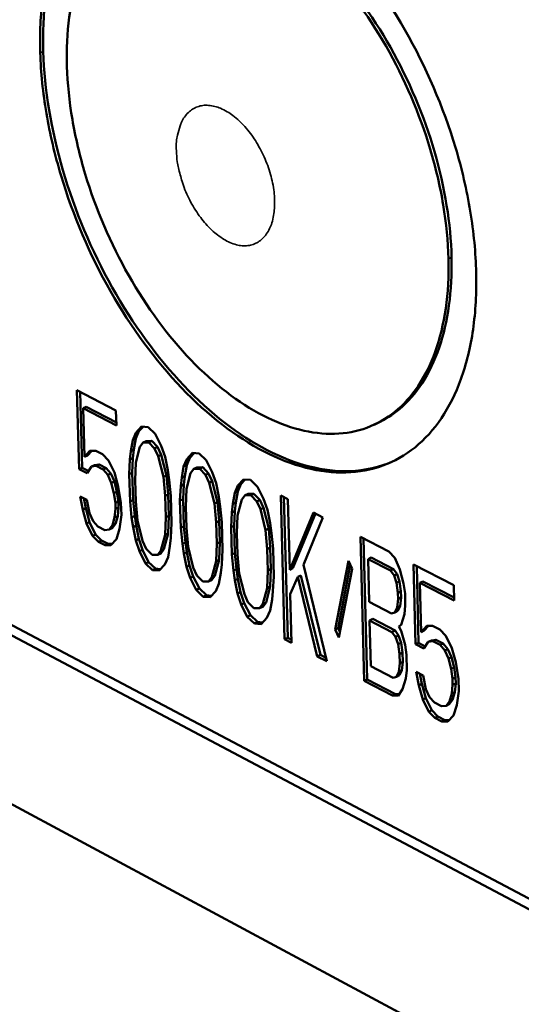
# Model space of a CAD drawing. Header units: millimetres. Extents: x 10 to 634, y 10 to 422.
# Tile 54 of 97: x 474 to 480, y 111 to 122. Entities that reach past the tile are written whole.
import ezdxf

# ---------------------------------------------------------------- set-up
doc = ezdxf.new("R2010")
doc.units = ezdxf.units.MM
doc.header["$LTSCALE"] = 2
doc.layers.add('Visible (ANSI)', color=7, linetype='Continuous', lineweight=50)
doc.layers.add('Visible Narrow (ANSI)', color=7, linetype='Continuous', lineweight=35)

msp = doc.modelspace()

# ---------------------------------------------------------------- linework, layer by layer
at = {"layer": 'Visible (ANSI)'}
for p, q in [((466.45, 119.137), (501.807, 100.438)), ((501.806, 100.302), (466.545, 118.966)), ((474.863, 117.904), (474.892, 116.961)), ((475.33, 117.662), (474.863, 117.904)), ((474.901, 117.884), (474.928, 116.977)), ((474.937, 117.687), (474.974, 117.703)), ((474.937, 117.687), (475.336, 117.48)), ((474.955, 117.106), (474.937, 117.687)), ((474.974, 117.703), (475.335, 117.516)), ((475.336, 117.48), (475.33, 117.662)), ((475.569, 117.395), (475.531, 117.308)), ((475.605, 117.412), (475.567, 117.324)), ((475.635, 117.469), (475.569, 117.395)), ((475.569, 117.395), (475.605, 117.412)), ((475.655, 117.467), (475.605, 117.412)), ((475.716, 117.462), (475.635, 117.469)), ((475.8, 117.383), (475.716, 117.462)), ((478.452, 117.509), (478.415, 117.491)), ((475.531, 117.308), (475.507, 117.176)), ((475.531, 117.308), (475.567, 117.324)), ((475.567, 117.324), (475.544, 117.193)), ((475.614, 117.228), (475.654, 117.28)), ((475.654, 117.28), (475.69, 117.296)), ((475.654, 117.28), (475.722, 117.28)), ((475.69, 117.296), (475.758, 117.297)), ((475.722, 117.28), (475.758, 117.297)), ((475.722, 117.28), (475.792, 117.208)), ((475.758, 117.297), (475.828, 117.225)), ((475.872, 117.238), (475.8, 117.383)), ((501.467, 98.27), (466.255, 117.161)), ((475.02, 117.179), (474.955, 117.106)), ((475.042, 117.18), (474.991, 117.123)), ((475.088, 117.18), (475.02, 117.179)), ((475.17, 117.137), (475.088, 117.18)), ((475.507, 117.176), (475.497, 117.075)), ((475.507, 117.176), (475.544, 117.193)), ((475.544, 117.193), (475.533, 117.091)), ((475.566, 117.039), (475.614, 117.228)), ((475.792, 117.208), (475.828, 117.225)), ((475.792, 117.208), (475.835, 117.114)), ((475.828, 117.225), (475.872, 117.13)), ((475.917, 117.107), (475.872, 117.238)), ((474.955, 117.106), (474.991, 117.123)), ((475.24, 117.065), (475.17, 117.137)), ((475.312, 116.921), (475.24, 117.065)), ((475.497, 117.075), (475.488, 116.9)), ((475.497, 117.075), (475.533, 117.091)), ((475.533, 117.091), (475.525, 116.917)), ((475.835, 117.114), (475.872, 117.13)), ((475.835, 117.114), (475.897, 116.867)), ((475.872, 117.13), (475.933, 116.884)), ((475.949, 116.947), (475.917, 117.107)), ((476.177, 117.08), (476.138, 116.993)), ((476.213, 117.097), (476.175, 117.009)), ((476.243, 117.154), (476.177, 117.08)), ((476.177, 117.08), (476.213, 117.097)), ((476.263, 117.152), (476.213, 117.097)), ((476.325, 117.147), (476.243, 117.154)), ((476.409, 117.068), (476.325, 117.147)), ((476.481, 116.923), (476.409, 117.068)), ((474.892, 116.961), (474.928, 116.977)), ((474.892, 116.961), (474.988, 116.911)), ((474.928, 116.977), (475.005, 116.937)), ((474.988, 116.911), (475.039, 116.991)), ((475.039, 116.991), (475.076, 117.008)), ((475.039, 116.991), (475.093, 116.999)), ((475.076, 117.008), (475.13, 117.015)), ((475.093, 116.999), (475.13, 117.015)), ((475.093, 116.999), (475.176, 116.956)), ((475.13, 117.015), (475.212, 116.972)), ((475.176, 116.956), (475.212, 116.972)), ((475.176, 116.956), (475.232, 116.891)), ((475.212, 116.972), (475.268, 116.908)), ((475.558, 116.828), (475.566, 117.039)), ((475.966, 116.831), (475.949, 116.947)), ((476.138, 116.993), (476.115, 116.861)), ((476.138, 116.993), (476.175, 117.009)), ((476.175, 117.009), (476.151, 116.878)), ((476.222, 116.913), (476.262, 116.965)), ((476.262, 116.965), (476.298, 116.981)), ((476.262, 116.965), (476.33, 116.965)), ((476.298, 116.981), (476.366, 116.982)), ((476.33, 116.965), (476.366, 116.982)), ((476.33, 116.965), (476.4, 116.893)), ((476.366, 116.982), (476.437, 116.909)), ((475.232, 116.891), (475.268, 116.908)), ((475.232, 116.891), (475.275, 116.797)), ((475.268, 116.908), (475.311, 116.814)), ((475.275, 116.797), (475.311, 116.814)), ((475.311, 116.814), (475.342, 116.691)), ((475.357, 116.754), (475.312, 116.921)), ((475.488, 116.9), (475.525, 116.917)), ((475.488, 116.9), (475.498, 116.574)), ((475.525, 116.917), (475.534, 116.59)), ((475.566, 116.574), (475.558, 116.828)), ((475.897, 116.867), (475.933, 116.884)), ((475.897, 116.867), (475.917, 116.642)), ((475.933, 116.884), (475.953, 116.658)), ((475.985, 116.642), (475.966, 116.831)), ((476.115, 116.861), (476.104, 116.759)), ((476.115, 116.861), (476.151, 116.878)), ((476.151, 116.878), (476.14, 116.776)), ((476.173, 116.724), (476.222, 116.913)), ((476.4, 116.893), (476.437, 116.909)), ((476.4, 116.893), (476.444, 116.798)), ((476.437, 116.909), (476.48, 116.815)), ((476.444, 116.798), (476.48, 116.815)), ((476.48, 116.815), (476.542, 116.568)), ((476.526, 116.792), (476.481, 116.923)), ((476.854, 116.838), (476.787, 116.764)), ((476.873, 116.836), (476.823, 116.781)), ((476.936, 116.831), (476.854, 116.838)), ((477.021, 116.751), (476.936, 116.831)), ((475.275, 116.797), (475.306, 116.674)), ((475.306, 116.674), (475.342, 116.691)), ((475.342, 116.691), (475.359, 116.575)), ((475.39, 116.559), (475.357, 116.754)), ((476.104, 116.759), (476.095, 116.585)), ((476.104, 116.759), (476.14, 116.776)), ((476.14, 116.776), (476.132, 116.601)), ((476.166, 116.512), (476.173, 116.724)), ((476.444, 116.798), (476.506, 116.551)), ((476.558, 116.631), (476.526, 116.792)), ((476.787, 116.764), (476.748, 116.676)), ((476.748, 116.676), (476.785, 116.693)), ((476.785, 116.693), (476.761, 116.562)), ((476.823, 116.781), (476.785, 116.693)), ((476.787, 116.764), (476.823, 116.781)), ((477.093, 116.606), (477.021, 116.751)), ((474.902, 116.635), (474.934, 116.476)), ((474.984, 116.592), (474.902, 116.635)), ((474.946, 116.612), (474.97, 116.493)), ((475.016, 116.433), (474.984, 116.592)), ((475.306, 116.674), (475.323, 116.558)), ((475.323, 116.558), (475.359, 116.575)), ((475.359, 116.575), (475.361, 116.502)), ((475.498, 116.574), (475.534, 116.59)), ((475.498, 116.574), (475.517, 116.385)), ((475.534, 116.59), (475.554, 116.402)), ((475.586, 116.349), (475.566, 116.574)), ((475.917, 116.642), (475.953, 116.658)), ((475.917, 116.642), (475.924, 116.388)), ((475.953, 116.658), (475.961, 116.404)), ((475.994, 116.315), (475.985, 116.642)), ((476.095, 116.585), (476.132, 116.601)), ((476.095, 116.585), (476.105, 116.258)), ((476.132, 116.601), (476.141, 116.274)), ((476.575, 116.515), (476.558, 116.631)), ((476.748, 116.676), (476.725, 116.545)), ((476.783, 116.407), (476.833, 116.597)), ((476.833, 116.597), (476.872, 116.648)), ((476.872, 116.648), (476.909, 116.665)), ((476.872, 116.648), (476.941, 116.649)), ((476.909, 116.665), (476.978, 116.665)), ((476.941, 116.649), (476.978, 116.665)), ((476.941, 116.649), (477.012, 116.576)), ((476.978, 116.665), (477.048, 116.593)), ((477.012, 116.576), (477.048, 116.593)), ((477.012, 116.576), (477.055, 116.481)), ((477.048, 116.593), (477.092, 116.498)), ((477.138, 116.475), (477.093, 116.606)), ((477.298, 116.644), (477.344, 114.93)), ((477.382, 116.6), (477.298, 116.644)), ((477.336, 116.624), (477.381, 114.947)), ((477.405, 115.76), (477.382, 116.6)), ((474.934, 116.476), (474.97, 116.493)), ((474.934, 116.476), (474.979, 116.31)), ((474.97, 116.493), (475.015, 116.327)), ((475.325, 116.486), (475.314, 116.384)), ((475.323, 116.558), (475.325, 116.486)), ((475.325, 116.486), (475.361, 116.502)), ((475.361, 116.502), (475.351, 116.401)), ((475.395, 116.414), (475.39, 116.559)), ((476.173, 116.258), (476.166, 116.512)), ((476.506, 116.551), (476.542, 116.568)), ((476.506, 116.551), (476.526, 116.325)), ((476.542, 116.568), (476.562, 116.342)), ((476.594, 116.326), (476.575, 116.515)), ((476.725, 116.545), (476.714, 116.443)), ((476.714, 116.443), (476.75, 116.46)), ((476.725, 116.545), (476.761, 116.562)), ((476.75, 116.46), (476.741, 116.285)), ((476.761, 116.562), (476.75, 116.46)), ((477.055, 116.481), (477.092, 116.498)), ((477.055, 116.481), (477.117, 116.233)), ((477.092, 116.498), (477.154, 116.25)), ((477.17, 116.314), (477.138, 116.475)), ((475.059, 116.339), (475.016, 116.433)), ((475.115, 116.275), (475.059, 116.339)), ((475.314, 116.384), (475.29, 116.29)), ((475.314, 116.384), (475.351, 116.401)), ((475.351, 116.401), (475.326, 116.307)), ((475.372, 116.247), (475.395, 116.414)), ((475.517, 116.385), (475.554, 116.402)), ((475.517, 116.385), (475.534, 116.269)), ((475.554, 116.402), (475.571, 116.286)), ((475.647, 116.103), (475.586, 116.349)), ((475.924, 116.388), (475.917, 116.177)), ((475.924, 116.388), (475.961, 116.404)), ((475.961, 116.404), (475.953, 116.194)), ((476.526, 116.325), (476.562, 116.342)), ((476.562, 116.342), (476.569, 116.087)), ((476.714, 116.443), (476.705, 116.268)), ((476.775, 116.195), (476.783, 116.407)), ((477.69, 116.441), (477.405, 115.76)), ((477.714, 116.429), (477.441, 115.777)), ((477.568, 115.819), (477.802, 116.383)), ((477.802, 116.383), (477.69, 116.441)), ((474.979, 116.31), (475.015, 116.327)), ((474.979, 116.31), (475.051, 116.166)), ((475.015, 116.327), (475.087, 116.182)), ((475.197, 116.232), (475.115, 116.275)), ((475.251, 116.239), (475.197, 116.232)), ((475.29, 116.29), (475.251, 116.239)), ((475.251, 116.239), (475.287, 116.256)), ((475.326, 116.307), (475.287, 116.256)), ((475.29, 116.29), (475.326, 116.307)), ((475.336, 116.124), (475.372, 116.247)), ((475.534, 116.269), (475.571, 116.286)), ((475.534, 116.269), (475.566, 116.11)), ((475.571, 116.286), (475.602, 116.127)), ((475.986, 116.141), (475.994, 116.315)), ((476.105, 116.258), (476.141, 116.274)), ((476.105, 116.258), (476.124, 116.069)), ((476.141, 116.274), (476.16, 116.086)), ((476.193, 116.033), (476.173, 116.258)), ((476.526, 116.325), (476.533, 116.071)), ((476.603, 115.998), (476.594, 116.326)), ((476.705, 116.268), (476.741, 116.285)), ((476.705, 116.268), (476.714, 115.94)), ((476.741, 116.285), (476.75, 115.957)), ((477.117, 116.233), (477.154, 116.25)), ((477.117, 116.233), (477.137, 116.007)), ((477.154, 116.25), (477.173, 116.024)), ((477.187, 116.197), (477.17, 116.314)), ((475.051, 116.166), (475.087, 116.182)), ((475.051, 116.166), (475.12, 116.094)), ((475.087, 116.182), (475.157, 116.11)), ((475.12, 116.094), (475.157, 116.11)), ((475.157, 116.11), (475.239, 116.067)), ((475.27, 116.051), (475.336, 116.124)), ((475.566, 116.11), (475.602, 116.127)), ((475.566, 116.11), (475.61, 115.98)), ((475.602, 116.127), (475.647, 115.997)), ((475.691, 116.009), (475.647, 116.103)), ((475.917, 116.177), (475.868, 115.988)), ((475.953, 116.194), (475.904, 116.005)), ((475.917, 116.177), (475.953, 116.194)), ((475.975, 116.039), (475.986, 116.141)), ((476.782, 115.941), (476.775, 116.195)), ((477.206, 116.008), (477.187, 116.197)), ((478.251, 116.151), (478.294, 114.433)), ((478.588, 115.976), (478.251, 116.151)), ((478.288, 116.132), (478.331, 114.45)), ((475.12, 116.094), (475.203, 116.051)), ((475.203, 116.051), (475.239, 116.067)), ((475.203, 116.051), (475.27, 116.051)), ((475.239, 116.067), (475.285, 116.068)), ((475.61, 115.98), (475.647, 115.997)), ((475.647, 115.997), (475.719, 115.852)), ((475.761, 115.937), (475.691, 116.009)), ((475.868, 115.988), (475.829, 115.937)), ((475.904, 116.005), (475.865, 115.954)), ((475.868, 115.988), (475.904, 116.005)), ((475.952, 115.909), (475.975, 116.039)), ((476.124, 116.069), (476.16, 116.086)), ((476.124, 116.069), (476.141, 115.953)), ((476.16, 116.086), (476.177, 115.97)), ((476.254, 115.786), (476.193, 116.033)), ((476.533, 116.071), (476.525, 115.86)), ((476.533, 116.071), (476.569, 116.087)), ((476.569, 116.087), (476.561, 115.876)), ((476.594, 115.824), (476.603, 115.998)), ((477.137, 116.007), (477.173, 116.024)), ((477.137, 116.007), (477.144, 115.752)), ((477.173, 116.024), (477.18, 115.769)), ((477.214, 115.68), (477.206, 116.008)), ((475.61, 115.98), (475.682, 115.835)), ((475.829, 115.937), (475.761, 115.937)), ((475.829, 115.937), (475.865, 115.954)), ((475.913, 115.822), (475.952, 115.909)), ((476.141, 115.953), (476.177, 115.97)), ((476.141, 115.953), (476.172, 115.793)), ((476.177, 115.97), (476.209, 115.81)), ((476.561, 115.876), (476.512, 115.687)), ((476.525, 115.86), (476.561, 115.876)), ((476.714, 115.94), (476.75, 115.957)), ((476.714, 115.94), (476.733, 115.751)), ((476.75, 115.957), (476.769, 115.768)), ((476.802, 115.715), (476.782, 115.941)), ((478.341, 115.887), (478.377, 115.904)), ((478.341, 115.887), (478.608, 115.749)), ((478.354, 115.375), (478.341, 115.887)), ((478.377, 115.904), (478.644, 115.766)), ((478.66, 115.903), (478.588, 115.976)), ((478.719, 115.764), (478.66, 115.903)), ((475.682, 115.835), (475.719, 115.852)), ((475.682, 115.835), (475.766, 115.756)), ((475.719, 115.852), (475.802, 115.773)), ((475.766, 115.756), (475.802, 115.773)), ((475.766, 115.756), (475.848, 115.749)), ((475.802, 115.773), (475.864, 115.767)), ((475.848, 115.749), (475.913, 115.822)), ((476.172, 115.793), (476.209, 115.81)), ((476.172, 115.793), (476.217, 115.663)), ((476.209, 115.81), (476.253, 115.68)), ((476.298, 115.692), (476.254, 115.786)), ((476.525, 115.86), (476.476, 115.671)), ((476.583, 115.722), (476.594, 115.824)), ((476.733, 115.751), (476.769, 115.768)), ((476.733, 115.751), (476.75, 115.635)), ((476.769, 115.768), (476.786, 115.652)), ((477.144, 115.752), (477.136, 115.541)), ((477.144, 115.752), (477.18, 115.769)), ((477.18, 115.769), (477.172, 115.558)), ((477.405, 115.76), (477.441, 115.777)), ((477.847, 114.667), (477.568, 115.819)), ((478.106, 115.865), (477.947, 115.046)), ((478.129, 115.814), (477.983, 115.063)), ((477.991, 114.951), (478.15, 115.77)), ((478.15, 115.77), (478.106, 115.865)), ((478.608, 115.749), (478.644, 115.766)), ((478.644, 115.766), (478.688, 115.707)), ((478.765, 115.595), (478.719, 115.764)), ((478.885, 115.823), (478.908, 114.87)), ((479.365, 115.574), (478.885, 115.823)), ((478.922, 115.804), (478.944, 114.887)), ((476.217, 115.663), (476.253, 115.68)), ((476.217, 115.663), (476.289, 115.518)), ((476.253, 115.68), (476.326, 115.535)), ((476.368, 115.62), (476.298, 115.692)), ((476.476, 115.671), (476.436, 115.62)), ((476.436, 115.62), (476.473, 115.637)), ((476.512, 115.687), (476.473, 115.637)), ((476.476, 115.671), (476.512, 115.687)), ((476.56, 115.591), (476.583, 115.722)), ((476.75, 115.635), (476.786, 115.652)), ((476.75, 115.635), (476.782, 115.475)), ((476.786, 115.652), (476.818, 115.492)), ((476.864, 115.468), (476.802, 115.715)), ((477.205, 115.505), (477.214, 115.68)), ((477.412, 115.469), (477.503, 115.673)), ((477.503, 115.673), (477.54, 115.69)), ((477.503, 115.673), (477.735, 114.726)), ((477.54, 115.69), (477.771, 114.743)), ((478.608, 115.749), (478.651, 115.69)), ((478.651, 115.69), (478.688, 115.707)), ((478.651, 115.69), (478.681, 115.602)), ((478.688, 115.707), (478.718, 115.619)), ((476.289, 115.518), (476.326, 115.535)), ((476.289, 115.518), (476.373, 115.438)), ((476.326, 115.535), (476.41, 115.455)), ((476.436, 115.62), (476.368, 115.62)), ((476.521, 115.504), (476.56, 115.591)), ((477.136, 115.541), (477.086, 115.352)), ((477.172, 115.558), (477.123, 115.369)), ((477.136, 115.541), (477.172, 115.558)), ((478.681, 115.602), (478.718, 115.619)), ((478.681, 115.602), (478.698, 115.485)), ((478.718, 115.619), (478.734, 115.502)), ((478.782, 115.478), (478.765, 115.595)), ((478.96, 115.603), (478.996, 115.62)), ((478.96, 115.603), (479.37, 115.391)), ((478.974, 115.016), (478.96, 115.603)), ((478.996, 115.62), (479.369, 115.427)), ((479.37, 115.391), (479.365, 115.574)), ((476.373, 115.438), (476.41, 115.455)), ((476.373, 115.438), (476.455, 115.431)), ((476.41, 115.455), (476.472, 115.45)), ((476.455, 115.431), (476.521, 115.504)), ((476.782, 115.475), (476.818, 115.492)), ((476.782, 115.475), (476.826, 115.344)), ((476.818, 115.492), (476.863, 115.361)), ((476.907, 115.373), (476.864, 115.468)), ((477.171, 115.272), (477.194, 115.403)), ((477.194, 115.403), (477.205, 115.505)), ((477.428, 114.886), (477.412, 115.469)), ((478.7, 115.412), (478.688, 115.309)), ((478.698, 115.485), (478.734, 115.502)), ((478.698, 115.485), (478.7, 115.412)), ((478.7, 115.412), (478.736, 115.429)), ((478.736, 115.429), (478.725, 115.326)), ((478.734, 115.502), (478.736, 115.429)), ((478.785, 115.331), (478.782, 115.478)), ((476.826, 115.344), (476.863, 115.361)), ((476.826, 115.344), (476.899, 115.199)), ((476.863, 115.361), (476.935, 115.216)), ((476.978, 115.301), (476.907, 115.373)), ((477.046, 115.301), (476.978, 115.301)), ((477.086, 115.352), (477.046, 115.301)), ((477.046, 115.301), (477.083, 115.318)), ((477.123, 115.369), (477.083, 115.318)), ((477.086, 115.352), (477.123, 115.369)), ((478.621, 115.236), (478.354, 115.375)), ((478.688, 115.309), (478.662, 115.251)), ((478.688, 115.309), (478.725, 115.326)), ((478.725, 115.326), (478.698, 115.268)), ((478.774, 115.229), (478.785, 115.331)), ((476.899, 115.199), (476.935, 115.216)), ((476.899, 115.199), (476.983, 115.119)), ((476.935, 115.216), (477.019, 115.136)), ((477.065, 115.112), (477.132, 115.185)), ((477.132, 115.185), (477.171, 115.272)), ((478.359, 115.155), (478.396, 115.172)), ((478.396, 115.172), (478.663, 115.033)), ((478.662, 115.251), (478.621, 115.236)), ((478.662, 115.251), (478.698, 115.268)), ((478.735, 115.104), (478.774, 115.229)), ((476.983, 115.119), (477.019, 115.136)), ((476.983, 115.119), (477.065, 115.112)), ((477.019, 115.136), (477.082, 115.13)), ((477.947, 115.046), (477.983, 115.063)), ((477.947, 115.046), (477.991, 114.951)), ((477.983, 115.063), (478.004, 115.019)), ((478.373, 114.608), (478.359, 115.155)), ((478.359, 115.155), (478.626, 115.016)), ((478.708, 115.082), (478.735, 115.104)), ((478.737, 115.031), (478.708, 115.082)), ((479.042, 115.089), (478.974, 115.016)), ((479.062, 115.089), (479.01, 115.033)), ((479.111, 115.089), (479.042, 115.089)), ((479.196, 115.045), (479.111, 115.089)), ((479.268, 114.972), (479.196, 115.045)), ((477.344, 114.93), (477.381, 114.947)), ((477.344, 114.93), (477.428, 114.886)), ((477.381, 114.947), (477.427, 114.923)), ((478.626, 115.016), (478.663, 115.033)), ((478.626, 115.016), (478.669, 114.958)), ((478.663, 115.033), (478.706, 114.975)), ((478.669, 114.958), (478.706, 114.975)), ((478.669, 114.958), (478.699, 114.87)), ((478.706, 114.975), (478.736, 114.887)), ((478.783, 114.863), (478.737, 115.031)), ((478.974, 115.016), (479.01, 115.033)), ((479.341, 114.825), (479.268, 114.972)), ((478.699, 114.87), (478.736, 114.887)), ((478.699, 114.87), (478.716, 114.753)), ((478.736, 114.887), (478.752, 114.77)), ((478.8, 114.746), (478.783, 114.863)), ((478.908, 114.87), (478.944, 114.887)), ((478.908, 114.87), (479.006, 114.818)), ((478.944, 114.887), (479.024, 114.845)), ((479.006, 114.818), (479.06, 114.899)), ((479.06, 114.899), (479.097, 114.916)), ((479.06, 114.899), (479.116, 114.906)), ((479.097, 114.916), (479.152, 114.923)), ((479.116, 114.906), (479.152, 114.923)), ((479.116, 114.906), (479.201, 114.862)), ((479.152, 114.923), (479.237, 114.879)), ((479.201, 114.862), (479.237, 114.879)), ((479.201, 114.862), (479.258, 114.796)), ((479.237, 114.879), (479.294, 114.813)), ((479.258, 114.796), (479.294, 114.813)), ((479.294, 114.813), (479.339, 114.718)), ((479.387, 114.657), (479.341, 114.825)), ((477.735, 114.726), (477.771, 114.743)), ((477.735, 114.726), (477.847, 114.667)), ((477.771, 114.743), (477.837, 114.708)), ((478.716, 114.753), (478.752, 114.77)), ((478.716, 114.753), (478.719, 114.643)), ((478.752, 114.77), (478.755, 114.66)), ((478.804, 114.563), (478.8, 114.746)), ((479.258, 114.796), (479.302, 114.701)), ((479.302, 114.701), (479.339, 114.718)), ((479.302, 114.701), (479.333, 114.576)), ((479.339, 114.718), (479.369, 114.593)), ((478.64, 114.468), (478.373, 114.608)), ((478.719, 114.643), (478.707, 114.541)), ((478.719, 114.643), (478.755, 114.66)), ((478.755, 114.66), (478.744, 114.558)), ((479.333, 114.576), (479.369, 114.593)), ((479.333, 114.576), (479.35, 114.459)), ((479.369, 114.593), (479.386, 114.476)), ((479.42, 114.459), (479.387, 114.657)), ((478.681, 114.483), (478.64, 114.468)), ((478.707, 114.541), (478.681, 114.483)), ((478.681, 114.483), (478.717, 114.5)), ((478.707, 114.541), (478.744, 114.558)), ((478.744, 114.558), (478.717, 114.5)), ((478.754, 114.336), (478.793, 114.46)), ((478.793, 114.46), (478.804, 114.563)), ((478.916, 114.54), (478.948, 114.38)), ((479, 114.496), (478.916, 114.54)), ((478.96, 114.517), (478.984, 114.397)), ((479.032, 114.335), (479, 114.496)), ((479.35, 114.459), (479.386, 114.476)), ((479.35, 114.459), (479.351, 114.385)), ((479.386, 114.476), (479.388, 114.403)), ((479.423, 114.312), (479.42, 114.459)), ((478.294, 114.433), (478.331, 114.45)), ((478.294, 114.433), (478.631, 114.257)), ((478.331, 114.45), (478.668, 114.274)), ((478.948, 114.38), (478.984, 114.397)), ((478.948, 114.38), (478.993, 114.211)), ((478.984, 114.397), (479.03, 114.228)), ((479.351, 114.385), (479.34, 114.283)), ((479.351, 114.385), (479.388, 114.403)), ((479.388, 114.403), (479.376, 114.3)), ((478.631, 114.257), (478.668, 114.274)), ((478.631, 114.257), (478.701, 114.256)), ((478.668, 114.274), (478.712, 114.273)), ((478.701, 114.256), (478.754, 114.336)), ((478.993, 114.211), (479.03, 114.228)), ((479.03, 114.228), (479.103, 114.082)), ((479.076, 114.24), (479.032, 114.335)), ((479.133, 114.174), (479.076, 114.24)), ((479.34, 114.283), (479.314, 114.188)), ((479.34, 114.283), (479.376, 114.3)), ((479.376, 114.3), (479.351, 114.205)), ((479.399, 114.144), (479.423, 114.312)), ((478.993, 114.211), (479.066, 114.065)), ((479.218, 114.13), (479.133, 114.174)), ((479.274, 114.137), (479.218, 114.13)), ((479.314, 114.188), (479.274, 114.137)), ((479.274, 114.137), (479.31, 114.154)), ((479.351, 114.205), (479.31, 114.154)), ((479.314, 114.188), (479.351, 114.205)), ((479.36, 114.019), (479.399, 114.144)), ((479.066, 114.065), (479.103, 114.082)), ((479.066, 114.065), (479.138, 113.991)), ((479.103, 114.082), (479.174, 114.008)), ((479.138, 113.991), (479.174, 114.008)), ((479.138, 113.991), (479.222, 113.947)), ((479.174, 114.008), (479.259, 113.964)), ((479.292, 113.947), (479.36, 114.019)), ((479.222, 113.947), (479.259, 113.964)), ((479.222, 113.947), (479.292, 113.947)), ((479.259, 113.964), (479.308, 113.964))]:
    msp.add_line(p, q, dxfattribs=at)
for points, knots in [([(479.632, 119.304), (479.627, 119.541), (479.603, 119.787), (479.52, 120.289), (479.461, 120.543), (479.239, 121.284), (479.033, 121.763), (478.528, 122.646), (478.232, 123.043), (477.59, 123.7), (477.25, 123.956), (476.571, 124.289), (476.238, 124.365), (475.624, 124.329), (475.348, 124.217), (474.889, 123.819), (474.71, 123.537), (474.529, 123.007), (474.484, 122.809), (474.429, 122.386), (474.418, 122.161), (474.426, 121.928)], [0.000001, 0.000001, 0.000001, 0.000001, 0.081126, 0.081126, 0.162196, 0.162196, 0.317571, 0.317571, 0.472833, 0.472833, 0.628021, 0.628021, 0.783209, 0.783209, 0.938471, 0.938471, 1.093846, 1.093846, 1.174917, 1.174917, 1.256042, 1.256042, 1.256042, 1.256042]), ([(475.495, 124.25), (475.367, 124.193), (474.995, 123.953), (474.554, 123.235), (474.448, 122.396), (474.462, 121.944)], [0.6911387, 0.6911387, 0.6911387, 0.6911387, 0.7500031, 0.8750034, 1, 1, 1, 1]), ([(479.301, 119.471), (479.296, 119.679), (479.275, 119.894), (479.202, 120.333), (479.15, 120.556), (478.956, 121.203), (478.776, 121.622), (478.335, 122.393), (478.076, 122.74), (477.516, 123.314), (477.219, 123.537), (476.626, 123.83), (476.335, 123.897), (475.798, 123.866), (475.556, 123.769), (475.154, 123.423), (474.996, 123.176), (474.837, 122.713), (474.798, 122.539), (474.748, 122.168), (474.739, 121.971), (474.745, 121.766)], [0.000001, 0.000001, 0.000001, 0.000001, 0.07111, 0.07111, 0.142161, 0.142161, 0.278046, 0.278046, 0.413804, 0.413804, 0.549461, 0.549461, 0.685118, 0.685118, 0.820876, 0.820876, 0.956761, 0.956761, 1.027812, 1.027812, 1.098921, 1.098921, 1.098921, 1.098921]), ([(479.338, 119.488), (479.329, 119.889), (479.189, 120.752), (478.649, 122.031), (477.864, 123.095), (476.957, 123.78), (476.212, 123.949), (475.822, 123.857), (475.699, 123.804)], [0, 0, 0, 0, 0.1249937, 0.2499946, 0.3749954, 0.4999962, 0.624997, 0.6891489, 0.6891489, 0.6891489, 0.6891489]), ([(474.426, 121.928), (474.433, 121.694), (474.458, 121.452), (474.541, 120.961), (474.6, 120.711), (474.818, 119.986), (475.019, 119.517), (475.512, 118.65), (475.801, 118.257), (476.428, 117.602), (476.763, 117.344), (477.435, 116.997), (477.767, 116.912), (478.385, 116.928), (478.666, 117.03), (479.137, 117.411), (479.324, 117.688), (479.515, 118.215), (479.564, 118.414), (479.625, 118.841), (479.638, 119.068), (479.632, 119.304)], [0.000001, 0.000001, 0.000001, 0.000001, 0.081126, 0.081126, 0.162196, 0.162196, 0.317571, 0.317571, 0.472833, 0.472833, 0.628021, 0.628021, 0.783209, 0.783209, 0.938471, 0.938471, 1.093846, 1.093846, 1.174917, 1.174917, 1.256042, 1.256042, 1.256042, 1.256042]), ([(474.462, 121.944), (474.476, 121.492), (474.637, 120.524), (475.24, 119.091), (476.117, 117.889), (477.137, 117.098), (478.012, 116.876), (478.48, 116.983), (478.64, 117.054)], [0, 0, 0, 0, 0.1250034, 0.2500031, 0.3750029, 0.5000027, 0.6250025, 0.6985896, 0.6985896, 0.6985896, 0.6985896]), ([(474.745, 121.766), (474.752, 121.562), (474.773, 121.349), (474.847, 120.918), (474.898, 120.699), (475.09, 120.063), (475.266, 119.653), (475.698, 118.894), (475.951, 118.55), (476.5, 117.977), (476.793, 117.752), (477.381, 117.449), (477.672, 117.375), (478.212, 117.39), (478.457, 117.48), (478.869, 117.814), (479.032, 118.056), (479.199, 118.517), (479.241, 118.692), (479.295, 119.065), (479.306, 119.264), (479.301, 119.471)], [0.000001, 0.000001, 0.000001, 0.000001, 0.07111, 0.07111, 0.142161, 0.142161, 0.278046, 0.278046, 0.413804, 0.413804, 0.549461, 0.549461, 0.685118, 0.685118, 0.820876, 0.820876, 0.956761, 0.956761, 1.027812, 1.027812, 1.098921, 1.098921, 1.098921, 1.098921]), ([(478.452, 117.509), (478.545, 117.552), (478.856, 117.749), (479.246, 118.35), (479.347, 119.088), (479.338, 119.488)], [0.700655, 0.700655, 0.700655, 0.700655, 0.7499946, 0.8749937, 1, 1, 1, 1])]:
    msp.add_open_spline(points, degree=3, knots=knots, dxfattribs=at)
at = {"layer": 'Visible Narrow (ANSI)', "flags": 128}
msp.add_lwpolyline([(476.052, 120.76, 0.019184), (476.062, 120.629, 0.03426), (476.076, 120.556, 0.005282), (476.12, 120.392, 0.018776), (476.135, 120.346, 0.017825), (476.176, 120.244, 0.017753), (476.225, 120.144, 0.019118), (476.279, 120.053, 0.018213), (476.342, 119.962, 0.022204), (476.403, 119.887, 0.020348), (476.477, 119.811, 0.027775), (476.543, 119.755, 0.02497), (476.622, 119.701, 0.036647), (476.69, 119.666, 0.033686), (476.768, 119.639, 0.048048), (476.836, 119.627, 0.046585), (476.907, 119.629, 0.055706), (476.97, 119.643, 0.055557), (477.028, 119.671, 0.050887), (477.082, 119.712, 0.051637), (477.125, 119.763, 0.037941), (477.165, 119.831, 0.04048), (477.192, 119.899, 0.027496), (477.213, 119.989, 0.030467), (477.223, 120.071, 0.02166), (477.225, 120.175, 0.023836), (477.218, 120.268, 0.018802), (477.201, 120.377, 0.020001), (477.176, 120.478, 0.017827), (477.142, 120.584, 0.018162), (477.1, 120.686, 0.018363), (477.052, 120.784, 0.017886), (476.995, 120.881, 0.020509), (476.937, 120.965, 0.019149), (476.868, 121.049, 0.024767), (476.804, 121.115, 0.022423), (476.726, 121.18, 0.031975), (476.659, 121.226, 0.028958), (476.579, 121.267, 0.042492), (476.51, 121.29, 0.040223), (476.435, 121.302, 0.053133), (476.369, 121.301, 0.05264), (476.305, 121.285, 0.054811), (476.246, 121.257, 0.055083), (476.195, 121.217, 0.04424), (476.148, 121.162, 0.046038), (476.113, 121.101, 0.031795), (476.097, 121.059, 0.012374), (476.064, 120.946, 0.046403), (476.052, 120.871, 0.031329), (476.052, 120.76)], format="xyb", dxfattribs=at)
at = {"layer": 'Visible Narrow (ANSI)'}
for points in [[(474.426, 121.928), (474.43, 121.929), (474.438, 121.933), (474.45, 121.938), (474.458, 121.942), (474.462, 121.944)], [(479.301, 119.471), (479.305, 119.473), (479.313, 119.477), (479.326, 119.482), (479.334, 119.486), (479.338, 119.488)]]:
    msp.add_open_spline(points, degree=3, dxfattribs=at)

doc.saveas('drawing.dxf')
